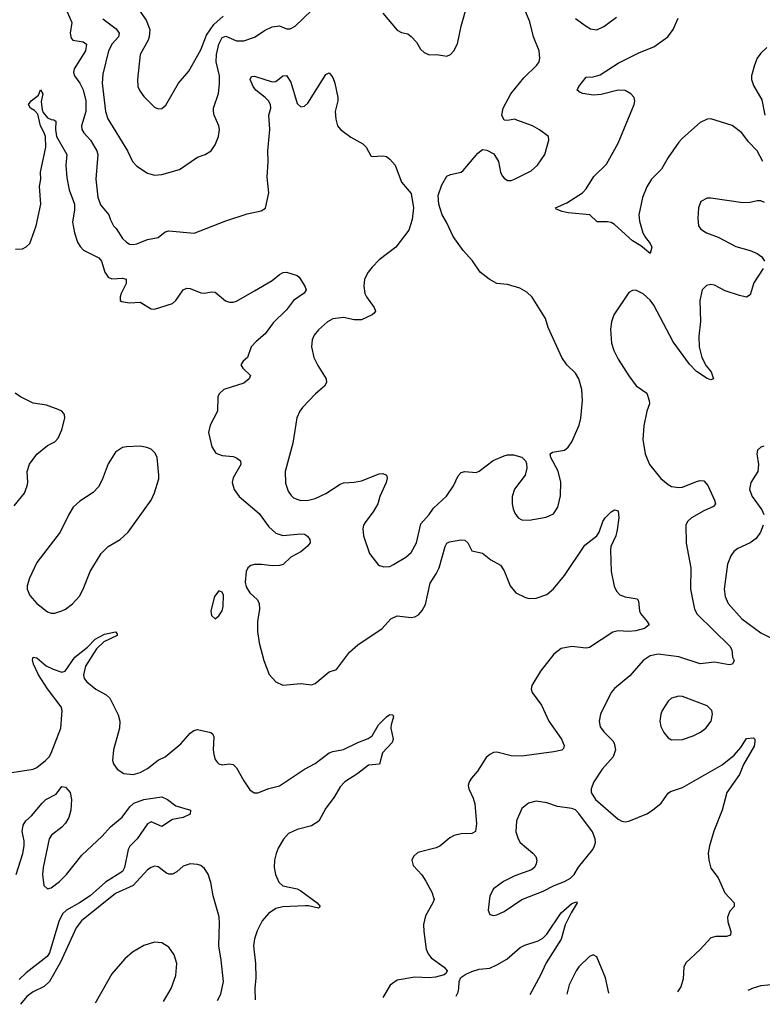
# Model space of a CAD drawing. Header units: inches. Extents: x 1682530 to 1839546, y 640742 to 791647.
# Tile 81 of 256: x 1730754 to 1734918, y 641422 to 646946. Entities that reach past the tile are written whole.
import ezdxf

# ---------------------------------------------------------------- set-up
doc = ezdxf.new("R2010")
doc.units = ezdxf.units.IN
doc.header["$MEASUREMENT"] = 0
doc.layers.add('B7634', color=7, linetype='Continuous')

msp = doc.modelspace()

# ---------------------------------------------------------------- linework, layer by layer
at = {"layer": 'B7634', "color": 5}
for points, elevation in [([(1731402, 647030), (1731462.6, 646942.6), (1731482.5, 646890), (1731480.6, 646850), (1731473.7, 646830), (1731429.2, 646750), (1731414.9, 646610), (1731417, 646570), (1731426.4, 646546.4), (1731450, 646515.5), (1731510, 646454), (1731530, 646444.9), (1731550, 646447.7), (1731573.6, 646466.4), (1731644.4, 646590), (1731702.8, 646657.2), (1731770, 646776), (1731802.1, 646857.9), (1731842.3, 646917.7), (1731895.4, 646964.6)], 780), ([(1732790, 646982.8), (1732870, 646886.8), (1732894.4, 646874.4), (1732930, 646866), (1732950, 646850.8), (1732979, 646819), (1733000.9, 646780.9), (1733022, 646762), (1733050, 646747.7), (1733090.5, 646750.5), (1733150, 646740.7), (1733170, 646750.8), (1733189.2, 646770), (1733209.4, 646810), (1733229.6, 646910), (1733265.6, 647034.4)], 760), ([(1731020.2, 646990), (1731045.3, 646930), (1731035.8, 646870), (1731041.9, 646841.9), (1731051.1, 646831.1), (1731110, 646821.2), (1731129, 646809), (1731121.7, 646770), (1731059.2, 646670), (1731054.4, 646650), (1731060.2, 646630), (1731090, 646589.2), (1731110, 646551.4), (1731125.1, 646490), (1731124.8, 646430), (1731100.2, 646350), (1731101.8, 646330), (1731112.6, 646310), (1731150.2, 646270), (1731185.5, 646210), (1731192.5, 646190), (1731179.7, 646050), (1731192.1, 645950), (1731207.5, 645907.5), (1731253, 645850), (1731262.3, 645822.3), (1731280.4, 645790), (1731294.8, 645774.8), (1731330, 645718.4), (1731350, 645698.4), (1731370, 645686.7), (1731390, 645684.2), (1731410, 645687.6), (1731470, 645712.9), (1731530, 645723.7), (1731570, 645754.9), (1731590, 645760.3), (1731732.5, 645747.5), (1731910, 645817.1), (1732030, 645856.4), (1732107.2, 645872.8), (1732131.8, 645888.2), (1732150, 645974), (1732141.4, 646061.4), (1732147.7, 646147.7), (1732145.8, 646210), (1732156.2, 646330), (1732150.8, 646409.2), (1732161.7, 646450), (1732160.9, 646470), (1732149.8, 646490), (1732130.7, 646510), (1732077.2, 646550), (1732062.8, 646570), (1732046, 646610), (1732052.7, 646627.3), (1732070, 646628.2), (1732170, 646596.9), (1732190, 646598.7), (1732230, 646630.4), (1732250, 646632.7), (1732274.6, 646594.6), (1732310, 646474.9), (1732330, 646457.4), (1732350, 646460.3), (1732370, 646476.5), (1732470, 646638.8), (1732490, 646647.3), (1732510, 646620.7), (1732521.7, 646590), (1732538.7, 646510), (1732538, 646490), (1732523.7, 646430), (1732527.3, 646387.3), (1732536.4, 646350), (1732552.7, 646330), (1732610, 646287.2), (1732677.3, 646250), (1732697.3, 646230), (1732722, 646182), (1732730, 646178), (1732790, 646182), (1732810, 646177.3), (1732830, 646162.8), (1732859.1, 646130), (1732894.7, 646034.7), (1732950, 645971), (1732961.7, 645890), (1732955.1, 645824.9), (1732936.1, 645763.9), (1732862.6, 645670), (1732770, 645598), (1732730, 645556.9), (1732707.4, 645530), (1732686.5, 645490), (1732682.8, 645450), (1732689.3, 645410), (1732698, 645390), (1732742, 645330), (1732748.7, 645310), (1732741.5, 645298.5), (1732731.1, 645288.9), (1732670, 645260.9), (1732630, 645260.8), (1732570, 645274.5), (1732510, 645267.6), (1732479.1, 645250), (1732430, 645205.1), (1732405.1, 645174.9), (1732393.7, 645150), (1732390.3, 645110), (1732403.1, 645050), (1732425.3, 645005.3), (1732472.4, 644930), (1732474.9, 644910), (1732463.8, 644890), (1732412.7, 644847.3), (1732339.3, 644770), (1732324.4, 644750), (1732307.7, 644712.3), (1732285, 644570), (1732243.2, 644410), (1732245.1, 644345.1), (1732260, 644300), (1732275.5, 644275.5), (1732290, 644263.1), (1732312.7, 644252.8), (1732330, 644248.9), (1732374, 644250), (1732410, 644260.2), (1732470, 644288.3), (1732550, 644340.2), (1732570, 644346.9), (1732630, 644350.3), (1732670, 644358.9), (1732770, 644397.6), (1732790, 644399.3), (1732810, 644390.8), (1732813.8, 644373.8), (1732808.8, 644350), (1732773.4, 644270), (1732762, 644230), (1732736.4, 644183.6), (1732694.4, 644130), (1732682.4, 644110), (1732677.6, 644090), (1732682.4, 644050), (1732714.9, 643950), (1732766.2, 643886.2), (1732795.9, 643875.9), (1732830, 643878), (1732850, 643888.2), (1732919.5, 643930), (1732950, 643957.1), (1732979.8, 644010), (1733003.3, 644116.7), (1733051, 644169), (1733075, 644205), (1733146.7, 644273.3), (1733186.2, 644330), (1733213.4, 644386.6), (1733230, 644406), (1733250, 644410.4), (1733314.1, 644405.8), (1733330, 644413), (1733408.5, 644471.6), (1733470, 644499.1), (1733490, 644504), (1733523.5, 644503.5), (1733570, 644490.8), (1733590, 644471.3), (1733595.2, 644455.2), (1733597.1, 644430), (1733588.2, 644390), (1733529.2, 644310.8), (1733514.9, 644270), (1733514.9, 644230), (1733520.5, 644200.5), (1733530, 644177.3), (1733550, 644150.5), (1733570, 644140.4), (1733610, 644137), (1733705.9, 644154.1), (1733747.1, 644172.9), (1733772.4, 644210), (1733785.9, 644274.1), (1733788.5, 644351.5), (1733773, 644413), (1733732, 644490), (1733729.2, 644510), (1733741.6, 644518.4), (1733809.7, 644530.4), (1733830, 644547.7), (1733850, 644577.3), (1733891.9, 644670), (1733900.8, 644710), (1733910.7, 644810), (1733905.8, 644870), (1733888.7, 644930), (1733870, 644963), (1733822.9, 645010), (1733794.5, 645050), (1733718.4, 645218.4), (1733702.9, 645270), (1733628.6, 645388.6), (1733597.8, 645417.8), (1733559.2, 645439.2), (1733490, 645459.8), (1733430, 645465.1), (1733386.3, 645490), (1733336.9, 645530), (1733292.7, 645592.7), (1733240.4, 645650), (1733184.4, 645730), (1733147.8, 645810), (1733122.6, 645850), (1733104, 645910), (1733100.8, 645959.2), (1733121.7, 646018.3), (1733150, 646067.3), (1733170, 646076.4), (1733228.7, 646090), (1733241.3, 646098.7), (1733322.5, 646197.5), (1733350, 646217.1), (1733373.3, 646213.3), (1733412.7, 646192.8), (1733438.7, 646150), (1733450.4, 646090), (1733460.4, 646070), (1733470, 646056.3), (1733490, 646043.8), (1733510, 646043.8), (1733528.7, 646050), (1733622, 646098), (1733657, 646130), (1733698, 646190), (1733721.2, 646270), (1733719, 646290), (1733668.1, 646328.1), (1733630, 646349.6), (1733542.5, 646382.5), (1733530, 646386.6), (1733490, 646379.6), (1733470, 646382.7), (1733457.4, 646410), (1733464.5, 646450), (1733507.3, 646530), (1733581.2, 646618.8), (1733653.3, 646690), (1733666.6, 646710), (1733671.1, 646728.9), (1733666.2, 646770), (1733634.5, 646850), (1733614.4, 646934.4), (1733583, 647010)], 740), ([(1731220.2, 646950), (1731294.9, 646894.9), (1731311.1, 646870), (1731307.3, 646850), (1731272.9, 646810), (1731251, 646770), (1731220.4, 646639.6), (1731217, 646590), (1731234.2, 646430), (1731248.4, 646390), (1731357.3, 646210), (1731385.5, 646150), (1731410, 646124.6), (1731470, 646084.2), (1731510, 646072.9), (1731550, 646076.9), (1731650, 646104.4), (1731750, 646173.7), (1731793.2, 646190), (1731826.6, 646210), (1731850, 646242.8), (1731867.6, 646290), (1731873.6, 646330), (1731869.6, 646350), (1731843.5, 646410), (1731839.7, 646430), (1731841.1, 646450), (1731868.2, 646531.8), (1731874.8, 646585.2), (1731874.1, 646630), (1731855.7, 646710), (1731856.8, 646750), (1731870, 646808.9), (1731890, 646845.8), (1731910, 646853.8), (1731970, 646827.4), (1732010, 646826.3), (1732070, 646848), (1732130, 646886), (1732170, 646904.7), (1732210, 646910.3), (1732250, 646894.9), (1732270, 646894.9), (1732298, 646910), (1732390, 646998)], 760), ([(1734921.9, 646150), (1734890.3, 646210.3), (1734840.3, 646260.3), (1734803.5, 646310), (1734750, 646352), (1734629.6, 646389.6), (1734610, 646387.8), (1734570, 646369.7), (1734470, 646280.5), (1734450, 646258.7), (1734390, 646172.6), (1734352.8, 646107.2), (1734297.3, 646050), (1734270, 646007.3), (1734247.3, 645947.3), (1734225.5, 645850), (1734230, 645816), (1734248.1, 645750), (1734262.8, 645722.8), (1734290.2, 645690), (1734298.7, 645670), (1734290, 645634), (1734236.3, 645676.3), (1734190, 645704.4), (1734090, 645797.2), (1734070, 645808.3), (1734050, 645812.4), (1733991.7, 645811.7), (1733951.1, 645851.1), (1733830, 645862.6), (1733795.3, 645870), (1733763.1, 645883.1), (1733758, 645890), (1733822, 645918), (1733910, 645973.4), (1733930, 645995.8), (1733973.5, 646066.5), (1734044.2, 646135.8), (1734110, 646252.7), (1734199.8, 646470), (1734203.1, 646490), (1734200.4, 646510), (1734181.6, 646530), (1734150, 646548.3), (1734110, 646549.8), (1734014.2, 646525.8), (1733970, 646522.9), (1733911.2, 646531.2), (1733897.4, 646537.4), (1733880.9, 646550), (1733889.6, 646570), (1733930, 646623), (1733970, 646625.7), (1734010, 646636.5), (1734110, 646702.3), (1734230, 646761.1), (1734310, 646793.1), (1734388.3, 646850), (1734418.7, 646890), (1734446.4, 646953.6)], 720), ([(1733870, 646952.2), (1733930, 646908.7), (1733955.1, 646895.1), (1733990, 646889), (1734030, 646907.4), (1734101, 646959)], 740), ([(1734943.1, 646790), (1734910, 646758), (1734890.2, 646730), (1734874.2, 646690), (1734858.2, 646630), (1734858.6, 646610), (1734870, 646575.5), (1734915.1, 646495.1), (1734932.6, 646410)], 720), ([(1730730, 645658.7), (1730770, 645660.5), (1730789.7, 645670.4), (1730809.7, 645690.3), (1730818.7, 645710), (1730846.3, 645790), (1730872.7, 645910), (1730864.8, 646010), (1730871.9, 646050), (1730870.9, 646090.9), (1730900.5, 646230), (1730898.3, 646290), (1730891.5, 646311.5), (1730869.8, 646350), (1730855.6, 646415.6), (1730837, 646437), (1730813.6, 646450), (1730803.5, 646470), (1730818.3, 646490), (1730858.6, 646521.4), (1730870, 646552), (1730882.8, 646530), (1730873.7, 646486.3), (1730879.4, 646439.4), (1730885.2, 646425.3), (1730910, 646394.9), (1730930, 646384.9), (1730944.4, 646384.4), (1730956.2, 646376.2), (1730954.4, 646330), (1730959.8, 646290), (1731018, 646190), (1731012.3, 646130), (1731018.4, 646058.4), (1731030.7, 645990.7), (1731060.5, 645910), (1731061.4, 645878.6), (1731050.2, 645810), (1731061.4, 645750), (1731078, 645698), (1731092.7, 645672.7), (1731112.1, 645652.1), (1731198, 645610), (1731212.1, 645590), (1731230.9, 645530), (1731250, 645500.7), (1731270, 645491.9), (1731330, 645495.3), (1731350.2, 645490.2), (1731350, 645465.2), (1731322, 645410), (1731316.4, 645390), (1731317.3, 645370), (1731323.9, 645363.9), (1731370, 645356.5), (1731430, 645360.3), (1731490, 645324), (1731510, 645322), (1731610, 645354), (1731630, 645370.8), (1731670, 645430.8), (1731690, 645439.1), (1731710, 645437.1), (1731770, 645413), (1731790, 645410.6), (1731830, 645419.1), (1731850, 645416.3), (1731908.3, 645368.3), (1731930, 645360.9), (1731950, 645360.9), (1731970, 645365.5), (1732070, 645423.8), (1732170, 645483.2), (1732210, 645516), (1732231.9, 645528.1), (1732250, 645528.3), (1732310.4, 645510.4), (1732321.4, 645501.4), (1732352.1, 645450), (1732359.6, 645430), (1732349.3, 645410.7), (1732290.1, 645369.9), (1732250, 645318.3), (1732175.5, 645244.5), (1732130, 645183.6), (1732079.4, 645140.6), (1732052.4, 645110), (1732030.7, 645050), (1732006, 645030), (1731994, 645010), (1732005.5, 644990), (1732047.7, 644950), (1732040.5, 644930), (1732010, 644906.9), (1731898, 644870), (1731872.8, 644847.2), (1731865.5, 644830), (1731862, 644750), (1731822.4, 644670), (1731812.2, 644630), (1731830.3, 644550), (1731852.8, 644512.8), (1731890, 644500.3), (1731950, 644495.3), (1731970, 644487.2), (1731991.7, 644470), (1731994.6, 644450), (1731950, 644376), (1731945.7, 644350), (1731957, 644310), (1731983.7, 644270), (1732096.1, 644176.1), (1732150, 644101.3), (1732190, 644065.4), (1732230, 644051.9), (1732330, 644060.3), (1732350, 644058.4), (1732368.6, 644048.6), (1732381.6, 644030), (1732383, 644010), (1732366.4, 643990), (1732330, 643960.4), (1732273.4, 643930), (1732230.3, 643889.7), (1732210, 643883.5), (1732170, 643881), (1732110, 643889.7), (1732070.3, 643889.7), (1732050, 643882.9), (1732033.4, 643870), (1732024.4, 643850), (1732018.7, 643790), (1732023, 643763), (1732044.9, 643730), (1732086.4, 643690), (1732096.4, 643670), (1732098, 643638), (1732087.6, 643570), (1732086.8, 643513.2), (1732097.4, 643450), (1732122.2, 643350), (1732152.8, 643272.8), (1732190, 643230.3), (1732230, 643211.6), (1732330, 643221.6), (1732390, 643214), (1732410, 643222.3), (1732490, 643286.7), (1732530, 643300.5), (1732603.2, 643396.8), (1732650, 643437.8), (1732786, 643530), (1732835.7, 643584.3), (1732870, 643600.3), (1732950, 643592.2), (1732970, 643595.8), (1732990, 643606.7), (1733010, 643630.4), (1733030, 643664.9), (1733055.8, 643784.2), (1733090, 643836), (1733106.3, 643870), (1733139.4, 643990), (1733150, 644008.8), (1733163.5, 644016.5), (1733228.1, 644028.1), (1733250, 644026), (1733267.2, 644010), (1733290, 643965.5), (1733350, 643952.4), (1733396, 643916), (1733450, 643884.4), (1733470, 643854), (1733504.7, 643770), (1733537, 643730), (1733590, 643703.2), (1733610, 643698), (1733650, 643699.7), (1733710, 643721.2), (1733747.7, 643752.3), (1733810, 643827.7), (1733922.7, 643997.3), (1733990, 644050.4), (1734002.7, 644070), (1734024.8, 644130), (1734037.3, 644150), (1734070, 644183.7), (1734090, 644196.3), (1734110.3, 644190.3), (1734114.6, 644150), (1734104.3, 644084.3), (1734096.4, 644050), (1734069.6, 643990.4), (1734066.4, 643970), (1734071.6, 643850), (1734087.7, 643767.7), (1734100.3, 643740.3), (1734119.7, 643719.7), (1734150, 643707.8), (1734216.7, 643696.7), (1734223.8, 643683.8), (1734229.1, 643630), (1734235, 643615), (1734272.3, 643570), (1734283.1, 643550), (1734257.3, 643530), (1734210, 643516.3), (1734170, 643512.6), (1734110, 643516.8), (1734080.7, 643510), (1733950, 643423), (1733930, 643419.1), (1733850, 643428.7), (1733790, 643417.2), (1733750, 643386.6), (1733673.8, 643290), (1733625.7, 643210), (1733622, 643190), (1733627, 643170), (1733680.3, 643100.3), (1733720.8, 643010), (1733792.5, 642910), (1733807.3, 642872.7), (1733804, 642856), (1733793.4, 642846.6), (1733750, 642837.6), (1733570, 642814.2), (1733510, 642815.1), (1733430, 642836.2), (1733410, 642834.5), (1733390, 642823.7), (1733370, 642806), (1733320.3, 642730), (1733286.7, 642690), (1733274.4, 642670), (1733268.7, 642650), (1733272.7, 642630), (1733297.6, 642577.6), (1733306.3, 642546.3), (1733315.6, 642435.6), (1733309.2, 642390.8), (1733290, 642380.3), (1733230, 642378.4), (1733190.8, 642369.2), (1733165.1, 642354.9), (1733110, 642308.7), (1733090, 642298.7), (1732985.9, 642274.1), (1732961.6, 642250), (1732953, 642230), (1732961.1, 642201.1), (1733008.4, 642148.4), (1733031.6, 642111.6), (1733065.2, 642050), (1733077.3, 642010), (1733071.5, 641990), (1733030, 641918.7), (1733018, 641870), (1733019.5, 641830), (1733033.8, 641730), (1733044.3, 641704.3), (1733062.1, 641682.1), (1733134, 641630), (1733150.7, 641610), (1733144.5, 641595.5), (1733133.4, 641586.6), (1733085.8, 641574.2), (1733050, 641570.9), (1732970, 641573.8), (1732870, 641556.1), (1732831, 641529), (1732789.3, 641459.8)], 720), ([(1734930, 645919.7), (1734910, 645929.7), (1734890, 645929.7), (1734850, 645919.7), (1734810, 645918.3), (1734630, 645945.1), (1734610, 645944.5), (1734574.6, 645925.4), (1734560.5, 645890), (1734556.3, 645830), (1734560.5, 645790), (1734574, 645770), (1734606, 645750), (1734670, 645724.9), (1734770, 645672.2), (1734850.2, 645650.3), (1734890, 645634.4), (1734915.1, 645615.1), (1734930.4, 645590)], 740), ([(1734923.8, 645550), (1734870.4, 645470), (1734850, 645402), (1734830.7, 645389.3), (1734790, 645397.6), (1734710, 645424.2), (1734650, 645457), (1734630, 645460.7), (1734605.3, 645454.7), (1734580.7, 645430), (1734567.7, 645370), (1734571.8, 645251.8), (1734562.3, 645170), (1734564.7, 645110), (1734580.2, 645050), (1734603.9, 645003.9), (1734631.7, 644970), (1734644.7, 644930), (1734630, 644925.6), (1734610, 644932), (1734550, 644971.2), (1734510, 645012.6), (1734417.7, 645137.7), (1734310, 645344.7), (1734290, 645372), (1734250, 645408.4), (1734210, 645427.6), (1734190, 645427), (1734170, 645414.5), (1734086.5, 645290), (1734071.8, 645250), (1734067.4, 645210), (1734073.1, 645130), (1734085.3, 645090), (1734110, 645040.7), (1734170, 644946.8), (1734210.6, 644890.6), (1734270, 644850.8), (1734283.8, 644810), (1734285.5, 644790), (1734270.3, 644749.7), (1734253.9, 644666.1), (1734248, 644590), (1734262, 644510), (1734286.3, 644450), (1734350, 644372.2), (1734390, 644337.6), (1734410, 644327.2), (1734450, 644321.1), (1734470, 644322.6), (1734550, 644354.6), (1734570, 644360.3), (1734590, 644359.3), (1734612.8, 644332.8), (1734651.3, 644250), (1734656.5, 644230), (1734644.7, 644215.3), (1734590.1, 644189.9), (1734521.6, 644150), (1734499.3, 644130), (1734490.4, 644110), (1734491.7, 644008.3), (1734517.8, 643870), (1734515.2, 643750), (1734539.1, 643639.1), (1734552.3, 643610), (1734737, 643430), (1734748, 643410), (1734750.8, 643370), (1734761, 643350), (1734752, 643330), (1734733.5, 643326.5), (1734650, 643341.2), (1734570, 643332.3), (1734450, 643371), (1734334.4, 643385.6), (1734290, 643376.8), (1734249.5, 643350.5), (1734175.1, 643264.9), (1734090, 643193.3), (1734070.2, 643170), (1734010.3, 643050), (1734003.6, 643010), (1734010, 642978.8), (1734030, 642950.4), (1734079.9, 642899.9), (1734087.3, 642887.3), (1734095.3, 642850), (1734082.4, 642810), (1734019.9, 642740.1), (1733974, 642670), (1733959.3, 642630), (1733959.3, 642610), (1733983, 642570), (1734110, 642460.4), (1734130, 642448.7), (1734150, 642445.3), (1734170, 642448.7), (1734270, 642490.2), (1734303.5, 642510), (1734350.9, 642550), (1734390, 642605.7), (1734403.7, 642616.3), (1734470, 642637.8), (1734694, 642766), (1734761.5, 642818.5), (1734798, 642862), (1734830, 642912.7), (1734870, 642916), (1734876, 642910), (1734876.8, 642896.8), (1734872.4, 642870), (1734813.6, 642766.4), (1734791.3, 642710), (1734718.7, 642610), (1734693, 642510), (1734646.9, 642393.1), (1734622, 642310), (1734615.3, 642270), (1734618.7, 642230), (1734630, 642186), (1734670.4, 642130.4), (1734707.6, 642047.6), (1734760.7, 641990), (1734760.7, 641970), (1734736.5, 641943.5), (1734723.1, 641910), (1734724.8, 641884.8), (1734741.6, 641830), (1734741, 641810), (1734717.3, 641802.7), (1734658.4, 641801.6), (1734630, 641795.1), (1734570, 641729), (1734490, 641654), (1734479.1, 641630), (1734475.1, 641564.9), (1734460.9, 641519.1), (1734443.4, 641490.9)], 740), ([(1730722.4, 644217.6), (1730779.9, 644290), (1730795.9, 644330), (1730799, 644350), (1730794.8, 644410), (1730807.9, 644452.1), (1730850, 644508.6), (1730910, 644556.9), (1730950, 644578), (1730970, 644598.4), (1730990, 644644.9), (1731006, 644710), (1731004.5, 644730), (1730998.9, 644738.9), (1730989.6, 644749.6), (1730970, 644759.5), (1730903.3, 644783.3), (1730830, 644793.4), (1730758, 644830), (1730729, 644850)], 720), ([(1734926.4, 644553.6), (1734910, 644547), (1734890.6, 644530), (1734888, 644510), (1734897.6, 644450), (1734894, 644410), (1734854, 644350), (1734847, 644310), (1734862.4, 644270), (1734915.8, 644195.8), (1734927.5, 644170)], 760), ([(1734922.5, 644110), (1734908.5, 644070), (1734884.7, 644035.3), (1734850, 644010.5), (1734780.3, 643979.7), (1734758.6, 643961.4), (1734741.7, 643938.3), (1734724.2, 643890), (1734704.5, 643750), (1734710.2, 643710), (1734726.7, 643670), (1734803.8, 643583.8), (1734910, 643505.2), (1735000.2, 643460.2)], 760), ([(1730710, 642722.9), (1730830, 642741.7), (1730849.3, 642750), (1730898, 642790), (1730918, 642810), (1730929.7, 642830), (1730984.2, 642970), (1730992.6, 643070), (1730986.9, 643090), (1730910, 643190.8), (1730859.6, 643270), (1730831.8, 643330), (1730825.3, 643354.7), (1730829.5, 643370), (1730850, 643364.7), (1730901.5, 643321.4), (1730941, 643301), (1730990, 643285.8), (1731009.4, 643290.6), (1731062, 643370), (1731134.2, 643425.8), (1731176.8, 643470), (1731230, 643498.6), (1731290.4, 643510.4), (1731299.5, 643499.5), (1731299.5, 643490), (1731225.1, 643454.9), (1731185, 643415), (1731122, 643318), (1731111.4, 643270), (1731115, 643250), (1731130.1, 643230), (1731179.8, 643190), (1731238.3, 643158.3), (1731258.8, 643138.8), (1731305.2, 643045.2), (1731315, 643010), (1731313.8, 642970), (1731280.5, 642850), (1731274.2, 642790), (1731280.2, 642770), (1731300.2, 642740.2), (1731336.7, 642716.7), (1731390, 642711.3), (1731430, 642722.8), (1731470, 642744.2), (1731529.4, 642790.6), (1731569.2, 642810.8), (1731657.6, 642882.4), (1731710, 642942), (1731730, 642957.3), (1731750, 642964), (1731826, 642946), (1731837.4, 642937.4), (1731841.7, 642921.7), (1731839.1, 642850), (1731842.4, 642822.4), (1731850, 642794.8), (1731860.2, 642780.3), (1731870, 642770.5), (1731890, 642766), (1731930, 642770.3), (1731950, 642766.7), (1731970, 642748.4), (1732010, 642674.9), (1732044, 642624), (1732068.6, 642608.6), (1732090, 642608.5), (1732150, 642632.7), (1732210, 642648.2), (1732350, 642740.8), (1732410, 642772.6), (1732490, 642831.8), (1732510, 642840.5), (1732570, 642850.2), (1732650, 642890.2), (1732707.7, 642912.3), (1732730, 642928.2), (1732766.6, 642990), (1732810, 643035.3), (1732830, 643047.3), (1732845.4, 643045.4), (1732850, 643034), (1732836.4, 642990), (1732835.8, 642970), (1732847.6, 642910), (1732842.4, 642890), (1732788.4, 642831.7), (1732772, 642768), (1732710, 642763), (1732650, 642715.9), (1732576.9, 642670), (1732550, 642641.4), (1732516.4, 642583.6), (1732470, 642522.4), (1732431.1, 642448.9), (1732390, 642422.4), (1732310, 642402.8), (1732260.2, 642379.8), (1732232.2, 642347.8), (1732202.9, 642297.1), (1732191.9, 642268.1), (1732182.9, 642230), (1732181.5, 642190), (1732187.8, 642150), (1732206.2, 642106.2), (1732230, 642085.8), (1732309.1, 642069.1), (1732330, 642058.3), (1732421.3, 641990), (1732438.4, 641970), (1732430, 641960.7), (1732373.7, 641973.7), (1732354.1, 641974.1), (1732230, 641968.9), (1732190, 641959.8), (1732148.1, 641931.9), (1732112.7, 641890), (1732085.6, 641834.4), (1732070.8, 641789.2), (1732065.5, 641750), (1732076.8, 641650), (1732077.4, 641570), (1732072.1, 641510), (1732073.7, 641446.3)], 680), ([(1730734.6, 642150), (1730772, 642268), (1730779.2, 642310), (1730778.6, 642338.6), (1730768.2, 642391.8), (1730773.3, 642426.7), (1730788.4, 642451.6), (1730820.3, 642479.7), (1730879.3, 642550), (1730899.3, 642570), (1730958.7, 642601.3), (1730990, 642644), (1731010, 642639.1), (1731035.8, 642610), (1731043.7, 642570), (1731041.2, 642510), (1731029.3, 642470), (1731010, 642437.8), (1730990, 642416.2), (1730931.1, 642370), (1730919.7, 642350), (1730884.8, 642190), (1730880.9, 642150), (1730888.8, 642088.8), (1730910, 642068.9), (1730930, 642074.9), (1730977.3, 642110), (1731016.4, 642150), (1731102.5, 642257.5), (1731215.8, 642364.2), (1731262.9, 642417.1), (1731328, 642472), (1731371.6, 642530), (1731394, 642550), (1731449, 642570), (1731550, 642586), (1731582.8, 642570), (1731630, 642534.8), (1731710.6, 642510.6), (1731710, 642489.2), (1731670, 642469.5), (1731610, 642458), (1731550, 642419), (1731490, 642445.2), (1731470, 642433.2), (1731411.8, 642350), (1731370.7, 642309.3), (1731362.5, 642290), (1731341.7, 642190), (1731330, 642165.8), (1731234, 642106), (1731148.4, 642030), (1731089.3, 641990), (1731016.5, 641950), (1730994.4, 641930), (1730973.9, 641886.1), (1730919.9, 641710), (1730907.2, 641690), (1730790, 641598.1), (1730750, 641560.6)], 660), ([(1731863.8, 641442.4), (1731881.5, 641478.5), (1731896, 641550), (1731884, 641670), (1731870.7, 641750), (1731875, 641875), (1731872.3, 641912.3), (1731838.1, 642030), (1731825.1, 642105.1), (1731810, 642152.3), (1731790, 642182.9), (1731770, 642199.7), (1731750, 642206.3), (1731710, 642209.7), (1731670, 642197.2), (1731634.5, 642165.5), (1731610, 642152.1), (1731590, 642151.3), (1731577.6, 642157.6), (1731530, 642193.5), (1731510, 642196), (1731490, 642189.8), (1731470, 642176.4), (1731390, 642087.8), (1731290, 642042.9), (1731099.4, 641890), (1731070.1, 641850), (1730982.7, 641657.3), (1730921.2, 641550), (1730890, 641521.9), (1730828.5, 641491.5), (1730793.7, 641466.3), (1730758, 641421.6)], 680), ([(1733201.3, 641467.5), (1733211.9, 641490), (1733216.8, 641510), (1733217.6, 641550), (1733227.8, 641572.2), (1733255.1, 641590), (1733290, 641604.9), (1733330, 641618), (1733390, 641624.9), (1733430, 641642.6), (1733484.9, 641675.1), (1733560, 641740), (1733586.8, 641753.2), (1733661.8, 641778.2), (1733687.6, 641792.4), (1733710, 641816), (1733790, 641934.9), (1733850, 641988), (1733876.7, 641996.7), (1733880.7, 641990), (1733846, 641934), (1733813.2, 641866.8), (1733790, 641786.9), (1733705.9, 641654.1), (1733674.7, 641585.3), (1733613.8, 641475.3)], 720), ([(1731560, 641436.6), (1731602.7, 641510), (1731630, 641582.8), (1731634, 641650), (1731619.1, 641699.1), (1731590, 641742.9), (1731550, 641766.3), (1731510, 641769.7), (1731450, 641752.4), (1731386.5, 641713.5), (1731342.4, 641677.6), (1731270, 641592), (1731183, 641437), (1731177.7, 641429.5)], 720), ([(1734057.4, 641483.6), (1734038.4, 641570), (1733990, 641688.7), (1733970, 641699), (1733950, 641689.2), (1733890, 641631.6), (1733874, 641610), (1733835.5, 641530), (1733821.5, 641479.2)], 740), ([(1735206.4, 641505.2), (1735190, 641517.7), (1735167.2, 641527.2), (1735094.5, 641534.5), (1734950.2, 641529.8), (1734910, 641524.5), (1734867.1, 641512.9), (1734837.6, 641498.3)], 760)]:
    msp.add_lwpolyline(points, dxfattribs=dict(at, elevation=elevation))
for points, elevation in [([(1731430, 644552.7), (1731352, 644550), (1731330, 644545.3), (1731290, 644519.3), (1731250, 644454.3), (1731216.3, 644363.7), (1731195.9, 644324.1), (1731166.3, 644293.7), (1731090, 644244.2), (1731054.2, 644210), (1731029.4, 644170), (1730981, 644070), (1730850, 643900.4), (1730807.8, 643812.2), (1730795.8, 643770), (1730796.1, 643750), (1730810, 643715.3), (1730850, 643670.3), (1730910, 643623.2), (1730930, 643615.5), (1730950, 643616.2), (1730990, 643629.2), (1731010, 643638.5), (1731050, 643669), (1731088.5, 643711.5), (1731109.8, 643750), (1731148.7, 643850), (1731211.3, 643950), (1731249.6, 643990), (1731316.2, 644030), (1731362, 644070), (1731491.3, 644250), (1731509.8, 644290.2), (1731533, 644370), (1731534.7, 644390), (1731525.1, 644490), (1731513.7, 644513.7), (1731490, 644536.4), (1731466.2, 644546.2)], 720), ([(1731870, 643741.2), (1731846, 643710), (1731824.9, 643630), (1731830, 643602), (1731850, 643584.7), (1731870, 643601), (1731889.3, 643630), (1731893.8, 643653.8), (1731897, 643717), (1731890, 643734)], 720), ([(1734450, 643149.6), (1734410, 643139.5), (1734390, 643122.7), (1734356.4, 643070), (1734348.5, 643050), (1734343.7, 643010), (1734350, 642981), (1734366.1, 642946.1), (1734390, 642916.3), (1734410, 642906), (1734470, 642907), (1734530, 642927), (1734572.1, 642947.9), (1734600.9, 642970), (1734631.3, 643010), (1734639.6, 643050), (1734634.5, 643070), (1734610, 643095.6), (1734470, 643147.6)], 760), ([(1733650, 642560.5), (1733606.8, 642550), (1733570, 642519.3), (1733539.5, 642450), (1733536.5, 642390), (1733548.9, 642350), (1733561.3, 642330), (1733630.7, 642270), (1733647.7, 642250), (1733653.4, 642230), (1733650.6, 642210), (1733640.7, 642190), (1733624.4, 642175.6), (1733530, 642142.9), (1733467.3, 642110), (1733410, 642069.3), (1733390.4, 642030), (1733380.7, 641950), (1733390, 641926), (1733410, 641920.7), (1733430, 641923), (1733470, 641942.4), (1733569.8, 642010.2), (1733690, 642056.4), (1733751.8, 642088.2), (1733810, 642110.2), (1733842.6, 642130), (1733863.5, 642150), (1733888.5, 642191.5), (1733967.1, 642290), (1733977.8, 642310), (1733982.2, 642330), (1733981.8, 642350), (1733965.3, 642390), (1733890, 642492.7), (1733870, 642512.7), (1733850, 642520.9), (1733770, 642531.3), (1733710, 642551.1)], 740)]:
    msp.add_lwpolyline(points, close=True, dxfattribs=dict(at, elevation=elevation))

doc.saveas('drawing.dxf')
